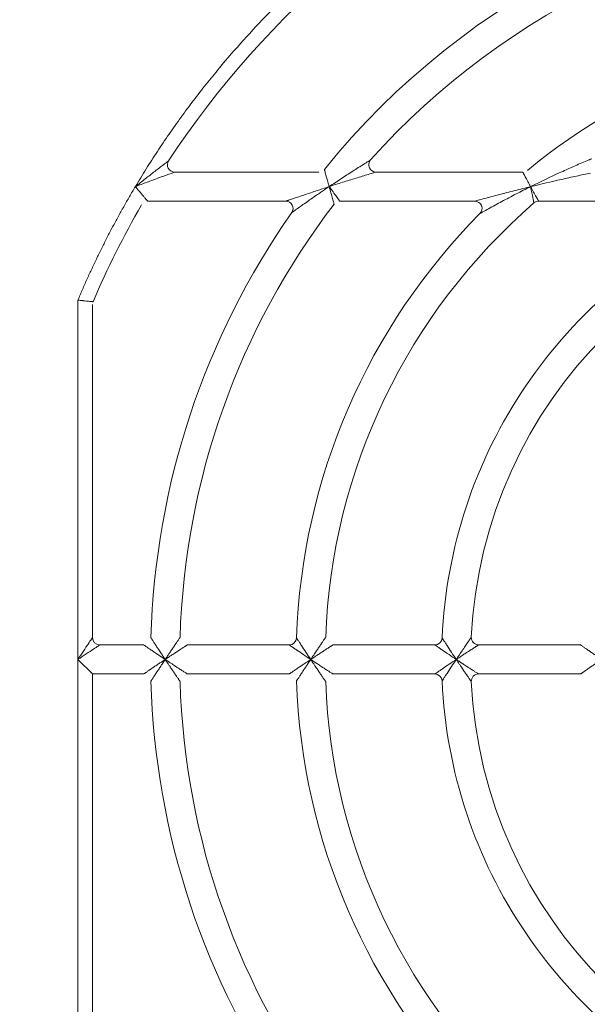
# Model space of a CAD drawing. Header units: millimetres. Extents: x 30 to 1432, y 107 to 988.
# Tile 28 of 34: x 1159 to 1198, y 653 to 721. Entities that reach past the tile are written whole.
import ezdxf

# ---------------------------------------------------------------- set-up
doc = ezdxf.new("R2010")
doc.units = ezdxf.units.MM
doc.header["$LTSCALE"] = 5
doc.layers.add('AA', color=7, linetype='Continuous')
doc.styles.add('SLDTEXTSTYLE1', font='TXT', dxfattribs={"width": 0.75})
doc.dimstyles.new('SLDDIMSTYLE0', dxfattribs={"dimtxt": 17.5, "dimasz": 16.51, "dimexe": 0, "dimexo": 0.0625, "dimgap": 4.375, "dimtad": 1, "dimrnd": 1e-09, "dimzin": 12, "dimdsep": 46, "dimtxsty": 'SLDTEXTSTYLE1', "dimsah": 1, "dimcen": 0.09, "dimadec": 0, "dimazin": 3, "dimtfac": 1, "dimtofl": 0, "dimtmove": 0, "dimatfit": 3, "dimfxl": 1, "dimfrac": 2, "dimtolj": 1, "dimtzin": 12, "dimarcsym": 0})

# ---------------------------------------------------------------- blocks, each defined once
blk = doc.blocks.new('*D6')
at = {"layer": 'AA', "color": 7}
for p, q in [((1096.503, 681.694), (1096.503, 887.194)), ((1221.503, 681.694), (1221.503, 887.194)), ((1096.503, 882.194), (1221.503, 882.194))]:
    blk.add_line(p, q, dxfattribs=at)
for points in [[(1096.503, 882.194), (1113.013, 879.654), (1113.013, 884.734)], [(1221.503, 882.194), (1204.993, 884.734), (1204.993, 879.654)]]:
    blk.add_solid(points, dxfattribs=at)
at = {"layer": 'AA', "color": 7, "insert": (1119.283, 904.752, 18.061), "char_height": 17.5, "attachment_point": 1, "style": 'SLDTEXTSTYLE1'}
blk.add_mtext('125', dxfattribs=at)

msp = doc.modelspace()

# ---------------------------------------------------------------- linework, layer by layer
at = {"color": 7, "linetype": 'Continuous', "lineweight": 15}
for p, q in [((1179.55, 710.194), (1169.657, 710.194)), ((1193.574, 710.194), (1183.49, 710.194)), ((1167.809, 708.194), (1177.287, 708.194)), ((1194.67, 708.194), (1207.538, 708.194)), ((1163.003, 701.392), (1163.003, 676.694)), ((1164.003, 678.194), (1164.003, 701.086)), ((1167.524, 677.694), (1164.503, 677.694)), ((1177.528, 677.694), (1170.525, 677.694)), ((1187.536, 677.694), (1180.53, 677.694)), ((1197.55, 677.694), (1190.539, 677.694)), ((1163.003, 676.694), (1163.003, 651.996)), ((1164.003, 675.694), (1163.003, 676.694)), ((1164.003, 652.301), (1164.003, 675.694)), ((1170.525, 675.694), (1177.528, 675.694)), ((1180.53, 675.694), (1187.536, 675.694)), ((1190.539, 675.694), (1197.55, 675.694))]:
    msp.add_line(p, q, dxfattribs=at)
at = {"color": 144, "linetype": 'Continuous', "lineweight": 0}
for p, q in [((1181.006, 708.194), (1190.278, 708.194)), ((1164.003, 675.694), (1167.524, 675.694))]:
    msp.add_line(p, q, dxfattribs=at)
at = {"color": 7, "linetype": 'Continuous', "lineweight": 15}
for centre, radius, start, end in [((1221.503, 676.694), 62.5, 113.16805, 146.74357), ((1221.503, 676.694), 53.5, 91.59175, 140.9772), ((1221.503, 676.694), 43.5, 91.95364, 129.40057), ((1169.657, 710.694), 0.5, 146.74357, 270), ((1221.503, 676.694), 62.5, 150, 156.83195), ((1221.503, 676.694), 51.5, 142.56629, 178.31459), ((1221.503, 676.694), 41.5, 130.87864, 177.90335), ((1194.67, 707.694), 0.5, 90, 130.87864), ((1221.503, 676.694), 53.5, 144.96519, 178.40825), ((1221.503, 676.694), 43.5, 135.20717, 178.04636), ((1190.539, 678.194), 0.5, 177.22654, 270), ((1187.536, 675.194), 0.5, 2.52858, 90), ((1221.503, 676.694), 53.5, 181.59175, 215.03481), ((1221.503, 676.694), 51.5, 181.68541, 217.43371), ((1221.503, 676.694), 43.5, 181.95364, 224.79283), ((1221.503, 676.694), 41.5, 182.09665, 229.12136)]:
    msp.add_arc(centre, radius, start, end, dxfattribs=at)
at = {"color": 144, "linetype": 'Continuous', "lineweight": 0}
for centre, radius, start, end in [((1221.503, 676.694), 51.5, 91.68541, 138.18969), ((1183.49, 710.694), 0.5, 138.18969, 270), ((1177.287, 707.694), 0.5, 324.96519, 90), ((1221.503, 676.694), 31.5, 92.77346, 177.22654), ((1190.278, 707.694), 0.5, 315.20717, 90), ((1164.503, 678.194), 0.5, 180, 270), ((1177.528, 678.194), 0.5, 270, 358.04636), ((1187.536, 678.194), 0.5, 270.00024, 357.47142), ((1190.539, 675.194), 0.5, 90, 182.77346), ((1221.503, 676.694), 31.5, 182.77346, 267.22654)]:
    msp.add_arc(centre, radius, start, end, dxfattribs=at)
at = {"color": 7, "linetype": 'Continuous', "lineweight": 15}
for points, knots in [([(1196.805, 735.194), (1196.549, 735.084), (1196.037, 734.866), (1195.275, 734.526), (1194.518, 734.177), (1193.766, 733.818), (1193.02, 733.45), (1192.278, 733.071), (1191.541, 732.683), (1190.809, 732.285), (1190.083, 731.878), (1189.361, 731.461), (1188.645, 731.034), (1186.732, 729.86), (1183.706, 727.805), (1179.755, 724.63), (1176.068, 721.153), (1173.484, 718.29), (1171.816, 716.243), (1170.938, 715.115), (1170.087, 713.968), (1169.262, 712.803), (1168.464, 711.619), (1167.69, 710.418), (1167.197, 709.602), (1166.95, 709.194)], [0, 0, 0, 0, 0.020738, 0.041458, 0.062164, 0.082859, 0.103546, 0.12423, 0.144913, 0.1656, 0.186294, 0.206998, 0.227717, 0.248453, 0.374221, 0.500002, 0.625769, 0.75155, 0.787083, 0.822573, 0.858037, 0.893494, 0.928961, 0.964457, 1, 1, 1, 1]), ([(1166.95, 709.194), (1167.176, 709.373), (1167.401, 709.551), (1167.849, 709.902), (1168.073, 710.076), (1168.396, 710.325), (1168.501, 710.406), (1168.707, 710.564), (1168.806, 710.64), (1168.989, 710.779), (1169.071, 710.841), (1169.198, 710.937), (1169.239, 710.968), (1169.239, 710.968)], [0, 0, 0, 0, 0.25, 0.25, 0.5, 0.5, 0.625, 0.625, 0.75, 0.75, 0.875, 0.875, 1, 1, 1, 1]), ([(1180.272, 709.194), (1180.542, 709.375), (1180.812, 709.554), (1181.351, 709.907), (1181.623, 710.083), (1182.148, 710.42), (1182.404, 710.582), (1182.761, 710.806), (1182.873, 710.876), (1183.052, 710.987), (1183.117, 711.027), (1183.117, 711.027)], [0, 0, 0, 0, 0.25, 0.25, 0.5, 0.5, 0.75, 0.75, 0.875, 0.875, 1, 1, 1, 1]), ([(1169.657, 710.194), (1169.657, 710.194), (1169.609, 710.177), (1169.461, 710.123), (1169.364, 710.088), (1169.15, 710.01), (1169.033, 709.968), (1168.79, 709.879), (1168.666, 709.834), (1168.285, 709.694), (1168.02, 709.595), (1167.488, 709.397), (1167.219, 709.296), (1166.95, 709.194)], [0, 0, 0, 0, 0.125, 0.125, 0.25, 0.25, 0.375, 0.375, 0.5, 0.5, 0.75, 0.75, 1, 1, 1, 1]), ([(1179.939, 710.379), (1179.939, 710.378), (1179.939, 710.376), (1179.943, 710.363), (1179.949, 710.341), (1179.958, 710.31), (1179.974, 710.254), (1180.002, 710.153), (1180.046, 709.997), (1180.097, 709.813), (1180.151, 709.625), (1180.209, 709.414), (1180.249, 709.274), (1180.272, 709.194)], [0, 0, 0, 0, 0.048803, 0.098063, 0.147954, 0.198647, 0.250302, 0.370178, 0.500738, 0.617893, 0.750213, 0.858305, 1, 1, 1, 1]), ([(1183.49, 710.194), (1183.49, 710.194), (1183.417, 710.172), (1183.217, 710.112), (1183.092, 710.074), (1182.692, 709.954), (1182.403, 709.866), (1181.81, 709.682), (1181.503, 709.586), (1180.889, 709.392), (1180.581, 709.294), (1180.272, 709.194)], [0, 0, 0, 0, 0.125, 0.125, 0.25, 0.25, 0.5, 0.5, 0.75, 0.75, 1, 1, 1, 1]), ([(1198.234, 710.121), (1198.089, 710.091), (1197.929, 710.057), (1197.604, 709.989), (1197.436, 709.953), (1196.925, 709.843), (1196.578, 709.767), (1195.527, 709.53), (1194.822, 709.365), (1194.117, 709.194)], [0, 0, 0, 0, 0.125, 0.125, 0.25, 0.25, 0.5, 0.5, 1, 1, 1, 1]), ([(1166.95, 709.194), (1166.815, 708.965), (1166.545, 708.508), (1166.151, 707.817), (1165.765, 707.121), (1165.389, 706.421), (1165.021, 705.716), (1164.662, 705.006), (1164.312, 704.293), (1163.971, 703.574), (1163.639, 702.851), (1163.315, 702.124), (1163.107, 701.636), (1163.003, 701.392)], [0, 0, 0, 0, 0.091016, 0.181968, 0.27287, 0.363736, 0.454581, 0.545419, 0.636264, 0.72713, 0.818032, 0.908984, 1, 1, 1, 1]), ([(1166.95, 709.194), (1166.975, 709.164), (1167.024, 709.107), (1167.091, 709.028), (1167.15, 708.959), (1167.199, 708.902), (1167.28, 708.807), (1167.387, 708.683), (1167.52, 708.528), (1167.635, 708.395), (1167.72, 708.296), (1167.773, 708.235), (1167.803, 708.2), (1167.807, 708.196), (1167.809, 708.194)], [0, 0, 0, 0, 0.064696, 0.121954, 0.171775, 0.214158, 0.249106, 0.382974, 0.4987, 0.630801, 0.749178, 0.835868, 0.919073, 1, 1, 1, 1]), ([(1180.272, 709.194), (1180.363, 709.068), (1180.452, 708.946), (1180.625, 708.71), (1180.704, 708.602), (1180.845, 708.411), (1180.903, 708.332), (1180.984, 708.223), (1181.006, 708.194), (1181.006, 708.194)], [0, 0, 0, 0, 0.25, 0.25, 0.5, 0.5, 0.75, 0.75, 1, 1, 1, 1]), ([(1180.609, 707.998), (1180.609, 707.998), (1180.599, 708.033), (1180.562, 708.164), (1180.535, 708.259), (1180.47, 708.488), (1180.434, 708.616), (1180.355, 708.899), (1180.314, 709.044), (1180.272, 709.194)], [0, 0, 0, 0, 0.25, 0.25, 0.5, 0.5, 0.75, 0.75, 1, 1, 1, 1]), ([(1190.278, 708.194), (1190.278, 708.194), (1190.302, 708.2), (1190.384, 708.223), (1190.439, 708.238), (1190.63, 708.291), (1190.784, 708.333), (1191.262, 708.463), (1191.604, 708.555), (1192.307, 708.739), (1192.667, 708.832), (1193.388, 709.014), (1193.751, 709.105), (1194.117, 709.194)], [0, 0, 0, 0, 0.0625, 0.0625, 0.125, 0.125, 0.25, 0.25, 0.5, 0.5, 0.75, 0.75, 1, 1, 1, 1]), ([(1194.117, 709.194), (1193.78, 709.026), (1193.446, 708.857), (1192.788, 708.517), (1192.46, 708.344), (1191.824, 708.003), (1191.515, 707.834), (1191.085, 707.596), (1190.948, 707.519), (1190.777, 707.423), (1190.727, 707.395), (1190.654, 707.354), (1190.633, 707.341), (1190.633, 707.341)], [0, 0, 0, 0, 0.25, 0.25, 0.5, 0.5, 0.75, 0.75, 0.875, 0.875, 0.9375, 0.9375, 1, 1, 1, 1]), ([(1194.117, 709.194), (1194.256, 708.939), (1194.395, 708.687), (1194.553, 708.404), (1194.595, 708.327), (1194.654, 708.222), (1194.67, 708.194), (1194.67, 708.194)], [0, 0, 0, 0, 0.5, 0.5, 0.75, 0.75, 1, 1, 1, 1]), ([(1194.343, 708.072), (1194.343, 708.072), (1194.336, 708.103), (1194.312, 708.222), (1194.295, 708.308), (1194.231, 708.627), (1194.174, 708.909), (1194.117, 709.194)], [0, 0, 0, 0, 0.25, 0.25, 0.5, 0.5, 1, 1, 1, 1]), ([(1207.744, 707.238), (1204.935, 705.973), (1202.302, 704.318), (1197.587, 700.353), (1195.504, 698.044), (1192.047, 692.945), (1190.672, 690.155), (1188.734, 684.307), (1188.171, 681.249), (1188.035, 678.172)], [0, 0, 0, 0, 0.25, 0.25, 0.5, 0.5, 0.75, 0.75, 1, 1, 1, 1]), ([(1163.003, 701.392), (1163.038, 701.388), (1163.103, 701.381), (1163.195, 701.371), (1163.273, 701.363), (1163.337, 701.357), (1163.442, 701.346), (1163.578, 701.331), (1163.74, 701.315), (1163.873, 701.301), (1163.971, 701.29), (1164.032, 701.284), (1164.039, 701.283), (1164.043, 701.283)], [0, 0, 0, 0, 0.0657662, 0.1236378, 0.173616, 0.2157022, 0.2498977, 0.3829736, 0.5001657, 0.6322648, 0.7593636, 0.8818133, 1, 1, 1, 1]), ([(1163.003, 676.694), (1163.134, 676.89), (1163.264, 677.086), (1163.506, 677.449), (1163.617, 677.616), (1163.802, 677.893), (1163.876, 678.004), (1163.977, 678.155), (1164.003, 678.194), (1164.003, 678.194)], [0, 0, 0, 0, 0.25, 0.25, 0.5, 0.5, 0.75, 0.75, 1, 1, 1, 1]), ([(1178.028, 678.177), (1178.028, 678.177), (1178.066, 678.118), (1178.159, 677.975), (1178.196, 677.918), (1178.277, 677.793), (1178.321, 677.726), (1178.462, 677.511), (1178.567, 677.351), (1178.78, 677.028), (1178.89, 676.862), (1179.003, 676.694)], [0, 0, 0, 0, 0.25, 0.25, 0.375, 0.375, 0.5, 0.5, 0.75, 0.75, 1, 1, 1, 1]), ([(1188.035, 678.172), (1188.035, 678.172), (1188.073, 678.113), (1188.164, 677.971), (1188.201, 677.915), (1188.281, 677.791), (1188.325, 677.724), (1188.464, 677.51), (1188.568, 677.35), (1188.781, 677.027), (1188.89, 676.862), (1189.003, 676.694)], [0, 0, 0, 0, 0.25, 0.25, 0.375, 0.375, 0.5, 0.5, 0.75, 0.75, 1, 1, 1, 1]), ([(1189.003, 676.694), (1189.004, 676.694), (1189.006, 676.696), (1189.008, 676.702), (1189.015, 676.711), (1189.026, 676.728), (1189.049, 676.762), (1189.095, 676.831), (1189.154, 676.92), (1189.233, 677.038), (1189.314, 677.158), (1189.45, 677.359), (1189.584, 677.557), (1189.716, 677.749), (1189.801, 677.873), (1189.878, 677.985), (1189.945, 678.081), (1189.997, 678.156), (1190.033, 678.208), (1190.037, 678.215), (1190.04, 678.218)], [0, 0, 0, 0, 0.001047, 0.003932, 0.007818, 0.015593, 0.031151, 0.06229, 0.124629, 0.172694, 0.249255, 0.317039, 0.499409, 0.577504, 0.653739, 0.728371, 0.800249, 0.869387, 0.935495, 1, 1, 1, 1]), ([(1164.503, 677.694), (1164.503, 677.694), (1164.464, 677.668), (1164.313, 677.567), (1164.202, 677.493), (1163.925, 677.308), (1163.758, 677.197), (1163.395, 676.955), (1163.199, 676.825), (1163.003, 676.694)], [0, 0, 0, 0, 0.25, 0.25, 0.5, 0.5, 0.75, 0.75, 1, 1, 1, 1]), ([(1179.003, 676.694), (1178.834, 676.806), (1178.669, 676.917), (1178.347, 677.134), (1178.188, 677.242), (1177.975, 677.387), (1177.908, 677.433), (1177.784, 677.518), (1177.728, 677.556), (1177.587, 677.653), (1177.528, 677.694), (1177.528, 677.694)], [0, 0, 0, 0, 0.25, 0.25, 0.5, 0.5, 0.625, 0.625, 0.75, 0.75, 1, 1, 1, 1]), ([(1189.003, 676.694), (1188.834, 676.806), (1188.669, 676.917), (1188.348, 677.134), (1188.19, 677.242), (1187.978, 677.388), (1187.912, 677.433), (1187.789, 677.518), (1187.733, 677.556), (1187.593, 677.653), (1187.536, 677.694), (1187.536, 677.694)], [0, 0, 0, 0, 0.25, 0.25, 0.5, 0.5, 0.625, 0.625, 0.75, 0.75, 1, 1, 1, 1]), ([(1190.539, 677.694), (1190.538, 677.693), (1190.536, 677.692), (1190.523, 677.684), (1190.503, 677.671), (1190.475, 677.653), (1190.44, 677.631), (1190.399, 677.604), (1190.353, 677.575), (1190.302, 677.542), (1190.247, 677.507), (1190.188, 677.47), (1190.127, 677.43), (1190.063, 677.389), (1189.997, 677.346), (1189.845, 677.248), (1189.669, 677.134), (1189.471, 677.004), (1189.351, 676.925), (1189.234, 676.848), (1189.141, 676.786), (1189.072, 676.74), (1189.038, 676.717), (1189.021, 676.706), (1189.011, 676.699), (1189.006, 676.696), (1189.003, 676.694)], [0, 0, 0, 0, 0.032335, 0.064872, 0.097777, 0.131236, 0.1655, 0.20047, 0.235997, 0.272311, 0.309327, 0.34682, 0.384652, 0.422895, 0.461612, 0.500832, 0.683064, 0.750863, 0.820501, 0.874876, 0.937129, 0.968466, 0.984206, 0.992096, 0.995256, 1, 1, 1, 1]), ([(1189.003, 676.694), (1188.89, 676.525), (1188.781, 676.36), (1188.568, 676.037), (1188.464, 675.878), (1188.325, 675.664), (1188.281, 675.597), (1188.201, 675.473), (1188.164, 675.416), (1188.073, 675.274), (1188.035, 675.216), (1188.035, 675.216)], [0, 0, 0, 0, 0.25, 0.25, 0.5, 0.5, 0.625, 0.625, 0.75, 0.75, 1, 1, 1, 1]), ([(1188.035, 675.216), (1188.171, 672.138), (1188.734, 669.08), (1190.672, 663.232), (1192.047, 660.443), (1195.504, 655.344), (1197.587, 653.034), (1202.302, 649.07), (1204.935, 647.415), (1207.744, 646.15)], [0, 0, 0, 0, 0.25, 0.25, 0.5, 0.5, 0.75, 0.75, 1, 1, 1, 1])]:
    msp.add_open_spline(points, degree=3, knots=knots, dxfattribs=at)
at = {"color": 144, "linetype": 'Continuous', "lineweight": 0}
for points, knots in [([(1194.117, 709.194), (1194.767, 709.517), (1195.422, 709.83), (1196.406, 710.282), (1196.733, 710.429), (1197.215, 710.641), (1197.374, 710.71), (1197.682, 710.843), (1197.833, 710.908), (1197.972, 710.966)], [0, 0, 0, 0, 0.5, 0.5, 0.75, 0.75, 0.875, 0.875, 1, 1, 1, 1]), ([(1197.972, 710.966), (1198.007, 710.981), (1198.072, 711.009), (1198.157, 711.044), (1198.225, 711.072), (1198.273, 711.093), (1198.304, 711.106), (1198.308, 711.107), (1198.31, 711.108)], [0, 0, 0, 0, 0.233091, 0.435132, 0.608311, 0.756067, 0.883865, 1, 1, 1, 1]), ([(1194.117, 709.194), (1194.1, 709.224), (1194.068, 709.282), (1194.024, 709.364), (1193.984, 709.436), (1193.95, 709.499), (1193.895, 709.6), (1193.824, 709.73), (1193.745, 709.876), (1193.682, 709.993), (1193.634, 710.084), (1193.6, 710.147), (1193.578, 710.187), (1193.576, 710.191), (1193.574, 710.194)], [0, 0, 0, 0, 0.061859, 0.11776, 0.167702, 0.211687, 0.249716, 0.382149, 0.4998, 0.607942, 0.711499, 0.810972, 0.906929, 1, 1, 1, 1]), ([(1177.287, 708.194), (1177.288, 708.194), (1177.29, 708.194), (1177.302, 708.199), (1177.321, 708.205), (1177.349, 708.215), (1177.384, 708.227), (1177.427, 708.242), (1177.477, 708.259), (1177.557, 708.287), (1177.678, 708.329), (1177.895, 708.403), (1178.214, 708.512), (1178.604, 708.644), (1179.024, 708.784), (1179.419, 708.915), (1179.842, 709.054), (1180.118, 709.144), (1180.272, 709.194)], [0, 0, 0, 0, 0.014784, 0.029957, 0.045822, 0.062645, 0.080652, 0.100024, 0.120909, 0.143424, 0.192877, 0.250748, 0.36294, 0.50048, 0.615703, 0.750292, 0.860526, 1, 1, 1, 1]), ([(1180.272, 709.194), (1180.181, 709.133), (1180.01, 709.018), (1179.771, 708.856), (1179.495, 708.668), (1179.19, 708.459), (1178.827, 708.207), (1178.491, 707.971), (1178.217, 707.778), (1178.031, 707.646), (1177.911, 707.56), (1177.817, 707.493), (1177.749, 707.444), (1177.705, 707.413), (1177.699, 707.409), (1177.697, 707.407)], [0, 0, 0, 0, 0.094515, 0.177791, 0.249778, 0.383977, 0.499665, 0.636997, 0.749471, 0.806864, 0.856931, 0.900195, 0.937486, 0.970109, 1, 1, 1, 1]), ([(1168.023, 678.18), (1168.024, 678.179), (1168.025, 678.177), (1168.033, 678.165), (1168.046, 678.145), (1168.064, 678.118), (1168.087, 678.082), (1168.115, 678.038), (1168.169, 677.957), (1168.262, 677.814), (1168.395, 677.612), (1168.543, 677.387), (1168.686, 677.17), (1168.842, 676.934), (1168.945, 676.78), (1169.003, 676.694)], [0, 0, 0, 0, 0.032639, 0.065824, 0.099903, 0.135196, 0.171989, 0.210534, 0.251048, 0.365789, 0.500619, 0.616364, 0.750866, 0.859506, 1, 1, 1, 1]), ([(1169.003, 676.694), (1169.033, 676.738), (1169.088, 676.821), (1169.164, 676.935), (1169.226, 677.028), (1169.275, 677.101), (1169.36, 677.227), (1169.475, 677.397), (1169.629, 677.626), (1169.767, 677.829), (1169.876, 677.991), (1169.948, 678.096), (1169.992, 678.16), (1170.02, 678.201), (1170.023, 678.206), (1170.025, 678.208)], [0, 0, 0, 0, 0.0712005, 0.1316947, 0.1815146, 0.2206861, 0.2492298, 0.3856542, 0.499513, 0.6355077, 0.7491731, 0.8198458, 0.884129, 0.9435466, 1, 1, 1, 1]), ([(1179.003, 676.694), (1179.034, 676.74), (1179.091, 676.826), (1179.17, 676.943), (1179.232, 677.036), (1179.279, 677.106), (1179.362, 677.23), (1179.476, 677.399), (1179.631, 677.628), (1179.77, 677.831), (1179.88, 677.993), (1179.953, 678.099), (1179.997, 678.163), (1180.025, 678.204), (1180.029, 678.209), (1180.03, 678.212)], [0, 0, 0, 0, 0.074353, 0.136412, 0.186221, 0.223819, 0.249232, 0.385937, 0.499513, 0.635652, 0.749175, 0.819994, 0.884312, 0.943671, 1, 1, 1, 1]), ([(1169.003, 676.694), (1168.956, 676.725), (1168.867, 676.784), (1168.743, 676.867), (1168.637, 676.938), (1168.49, 677.037), (1168.311, 677.158), (1168.087, 677.31), (1167.887, 677.446), (1167.73, 677.552), (1167.63, 677.621), (1167.569, 677.663), (1167.531, 677.689), (1167.526, 677.692), (1167.524, 677.694)], [0, 0, 0, 0, 0.076175, 0.143099, 0.200776, 0.249206, 0.384193, 0.49952, 0.634641, 0.749162, 0.818895, 0.882959, 0.942756, 1, 1, 1, 1]), ([(1170.525, 677.694), (1170.524, 677.693), (1170.522, 677.692), (1170.509, 677.684), (1170.488, 677.67), (1170.459, 677.651), (1170.421, 677.627), (1170.375, 677.597), (1170.29, 677.542), (1170.142, 677.446), (1169.937, 677.311), (1169.707, 677.16), (1169.493, 677.019), (1169.253, 676.861), (1169.097, 676.757), (1169.003, 676.694)], [0, 0, 0, 0, 0.032157, 0.064963, 0.098807, 0.134044, 0.170989, 0.209914, 0.251055, 0.364961, 0.500642, 0.615055, 0.750857, 0.849495, 1, 1, 1, 1]), ([(1180.53, 677.694), (1180.529, 677.693), (1180.528, 677.692), (1180.514, 677.684), (1180.493, 677.67), (1180.464, 677.651), (1180.426, 677.627), (1180.38, 677.597), (1180.294, 677.542), (1180.145, 677.446), (1179.939, 677.311), (1179.709, 677.161), (1179.495, 677.02), (1179.254, 676.862), (1179.098, 676.757), (1179.003, 676.694)], [0, 0, 0, 0, 0.032107, 0.064873, 0.098692, 0.133924, 0.170884, 0.20985, 0.251056, 0.364893, 0.500644, 0.614944, 0.750857, 0.848179, 1, 1, 1, 1]), ([(1199.003, 676.694), (1198.957, 676.724), (1198.871, 676.782), (1198.75, 676.863), (1198.644, 676.935), (1198.497, 677.035), (1198.318, 677.157), (1198.098, 677.309), (1197.901, 677.446), (1197.749, 677.553), (1197.652, 677.621), (1197.594, 677.663), (1197.557, 677.689), (1197.552, 677.692), (1197.55, 677.694)], [0, 0, 0, 0, 0.073993, 0.14019, 0.198594, 0.24921, 0.383733, 0.499553, 0.634322, 0.749191, 0.818477, 0.882432, 0.942399, 1, 1, 1, 1]), ([(1167.524, 675.694), (1167.524, 675.694), (1167.526, 675.695), (1167.538, 675.704), (1167.558, 675.717), (1167.585, 675.736), (1167.621, 675.76), (1167.664, 675.79), (1167.745, 675.845), (1167.886, 675.942), (1168.086, 676.078), (1168.311, 676.229), (1168.525, 676.374), (1168.76, 676.531), (1168.914, 676.634), (1169.003, 676.694)], [0, 0, 0, 0, 0.032542, 0.065655, 0.09969, 0.134972, 0.171793, 0.210409, 0.251043, 0.36551, 0.500616, 0.615891, 0.750861, 0.856931, 1, 1, 1, 1]), ([(1169.003, 676.694), (1168.972, 676.648), (1168.914, 676.561), (1168.833, 676.439), (1168.761, 676.331), (1168.663, 676.182), (1168.543, 676.001), (1168.395, 675.776), (1168.262, 675.574), (1168.16, 675.416), (1168.093, 675.315), (1168.053, 675.254), (1168.028, 675.215), (1168.025, 675.21), (1168.023, 675.208)], [0, 0, 0, 0, 0.074229, 0.140522, 0.198852, 0.249201, 0.383719, 0.499515, 0.63436, 0.749154, 0.818711, 0.882735, 0.942601, 1, 1, 1, 1]), ([(1170.025, 675.179), (1170.024, 675.18), (1170.023, 675.181), (1170.015, 675.194), (1170.001, 675.215), (1169.981, 675.244), (1169.955, 675.281), (1169.924, 675.327), (1169.866, 675.411), (1169.767, 675.558), (1169.629, 675.761), (1169.475, 675.99), (1169.334, 676.198), (1169.174, 676.438), (1169.069, 676.595), (1169.003, 676.694)], [0, 0, 0, 0, 0.032058, 0.064788, 0.098586, 0.133811, 0.170784, 0.209783, 0.251047, 0.364661, 0.50064, 0.614449, 0.750856, 0.842123, 1, 1, 1, 1]), ([(1169.003, 676.694), (1169.054, 676.66), (1169.148, 676.597), (1169.277, 676.511), (1169.382, 676.442), (1169.527, 676.346), (1169.707, 676.227), (1169.937, 676.076), (1170.142, 675.942), (1170.305, 675.836), (1170.411, 675.767), (1170.476, 675.725), (1170.517, 675.699), (1170.522, 675.695), (1170.525, 675.694)], [0, 0, 0, 0, 0.081758, 0.150548, 0.206367, 0.249218, 0.385038, 0.499503, 0.635201, 0.749161, 0.819651, 0.883894, 0.943386, 1, 1, 1, 1]), ([(1177.528, 675.694), (1177.529, 675.694), (1177.531, 675.695), (1177.543, 675.704), (1177.562, 675.717), (1177.59, 675.736), (1177.625, 675.76), (1177.667, 675.79), (1177.748, 675.845), (1177.889, 675.941), (1178.088, 676.078), (1178.312, 676.229), (1178.526, 676.374), (1178.761, 676.532), (1178.915, 676.635), (1179.003, 676.694)], [0, 0, 0, 0, 0.032583, 0.065729, 0.099784, 0.135071, 0.171879, 0.210462, 0.251041, 0.365571, 0.500613, 0.615979, 0.750862, 0.857525, 1, 1, 1, 1]), ([(1179.003, 676.694), (1178.972, 676.648), (1178.915, 676.562), (1178.834, 676.44), (1178.763, 676.333), (1178.664, 676.184), (1178.544, 676.002), (1178.397, 675.777), (1178.265, 675.575), (1178.163, 675.418), (1178.097, 675.317), (1178.058, 675.257), (1178.033, 675.218), (1178.029, 675.213), (1178.028, 675.211)], [0, 0, 0, 0, 0.07353, 0.139592, 0.198156, 0.249198, 0.383534, 0.499517, 0.634234, 0.749153, 0.818589, 0.882586, 0.9425, 1, 1, 1, 1]), ([(1180.03, 675.175), (1180.03, 675.176), (1180.029, 675.178), (1180.02, 675.191), (1180.006, 675.212), (1179.986, 675.241), (1179.96, 675.278), (1179.928, 675.324), (1179.87, 675.409), (1179.77, 675.556), (1179.631, 675.76), (1179.476, 675.989), (1179.337, 676.194), (1179.176, 676.435), (1179.071, 676.591), (1179.003, 676.694)], [0, 0, 0, 0, 0.031981, 0.064652, 0.098413, 0.13363, 0.170626, 0.209685, 0.251048, 0.36452, 0.500644, 0.61417, 0.750857, 0.837225, 1, 1, 1, 1]), ([(1179.003, 676.694), (1179.055, 676.659), (1179.15, 676.595), (1179.28, 676.509), (1179.384, 676.441), (1179.529, 676.345), (1179.708, 676.227), (1179.939, 676.076), (1180.145, 675.942), (1180.309, 675.836), (1180.416, 675.767), (1180.481, 675.725), (1180.522, 675.699), (1180.528, 675.695), (1180.53, 675.694)], [0, 0, 0, 0, 0.082747, 0.151866, 0.207357, 0.249219, 0.38515, 0.499502, 0.63527, 0.749161, 0.819749, 0.884016, 0.943468, 1, 1, 1, 1]), ([(1187.536, 675.694), (1187.536, 675.694), (1187.593, 675.734), (1187.733, 675.831), (1187.789, 675.87), (1187.912, 675.954), (1187.978, 676), (1188.19, 676.145), (1188.348, 676.253), (1188.669, 676.471), (1188.834, 676.581), (1189.003, 676.694)], [0, 0, 0, 0, 0.25, 0.25, 0.375, 0.375, 0.5, 0.5, 0.75, 0.75, 1, 1, 1, 1]), ([(1189.003, 676.694), (1189.047, 676.664), (1189.13, 676.609), (1189.243, 676.533), (1189.337, 676.471), (1189.411, 676.423), (1189.539, 676.339), (1189.711, 676.226), (1189.943, 676.076), (1190.15, 675.942), (1190.315, 675.836), (1190.423, 675.767), (1190.489, 675.725), (1190.531, 675.699), (1190.536, 675.695), (1190.539, 675.694)], [0, 0, 0, 0, 0.070652, 0.130901, 0.180747, 0.220189, 0.249228, 0.385343, 0.499504, 0.635387, 0.749163, 0.819912, 0.884218, 0.943605, 1, 1, 1, 1]), ([(1190.04, 675.169), (1190.039, 675.17), (1190.038, 675.172), (1190.029, 675.185), (1190.014, 675.206), (1189.994, 675.236), (1189.968, 675.273), (1189.935, 675.32), (1189.877, 675.405), (1189.775, 675.553), (1189.635, 675.756), (1189.479, 675.986), (1189.34, 676.19), (1189.179, 676.431), (1189.073, 676.589), (1189.003, 676.694)], [0, 0, 0, 0, 0.031855, 0.064426, 0.098126, 0.133329, 0.170365, 0.209522, 0.251048, 0.364287, 0.500648, 0.613686, 0.750858, 0.833359, 1, 1, 1, 1]), ([(1197.55, 675.694), (1197.55, 675.694), (1197.552, 675.695), (1197.564, 675.704), (1197.582, 675.717), (1197.609, 675.736), (1197.643, 675.76), (1197.684, 675.789), (1197.763, 675.844), (1197.901, 675.941), (1198.097, 676.078), (1198.318, 676.23), (1198.531, 676.377), (1198.764, 676.534), (1198.917, 676.636), (1199.003, 676.694)], [0, 0, 0, 0, 0.03276, 0.066046, 0.100188, 0.135493, 0.172238, 0.21067, 0.251005, 0.365821, 0.500575, 0.616342, 0.75085, 0.859834, 1, 1, 1, 1])]:
    msp.add_open_spline(points, degree=3, knots=knots, dxfattribs=at)

# ---------------------------------------------------------------- dimensions: what is measured, and where the dimension line sits
at = {"layer": 'AA', "color": 7}
dim = msp.add_linear_dim(base=(1221.503, 882.194), p1=(1096.503, 676.694), p2=(1221.503, 676.694), dimstyle='SLDDIMSTYLE0', dxfattribs=at)
dim.commit()
dim.dimension.update_dxf_attribs({"geometry": '*D6', "text_midpoint": (1145.788, 882.194), "dimtype": 160})

doc.saveas('drawing.dxf')
